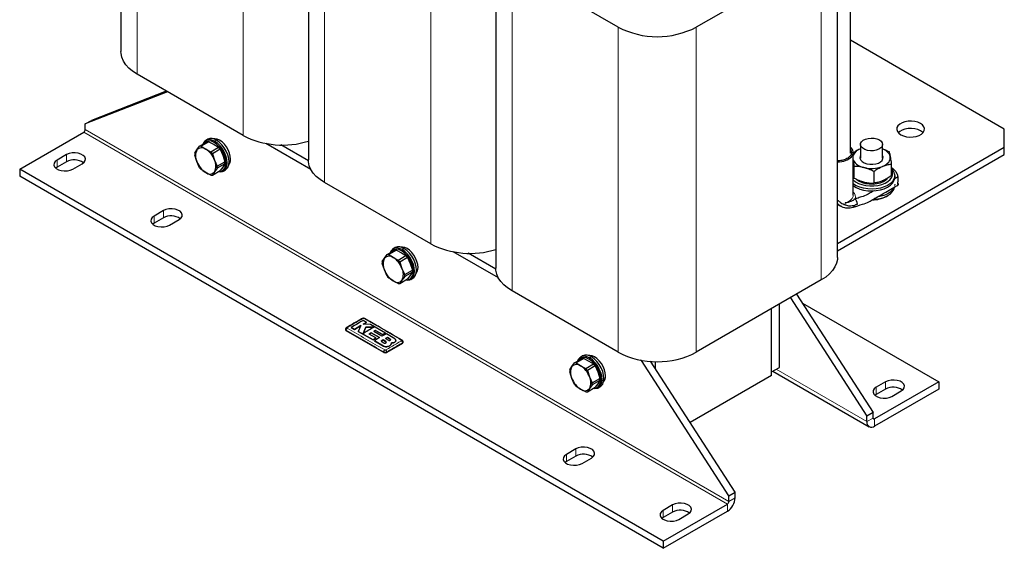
# Model space of a CAD drawing. Header units: millimetres. Extents: x 5 to 418, y 2 to 292.
# Tile 18 of 38: x 234 to 305, y 53 to 91. Entities that reach past the tile are written whole.
import ezdxf

# ---------------------------------------------------------------- set-up
doc = ezdxf.new("R2010")
doc.units = ezdxf.units.MM

msp = doc.modelspace()

# ---------------------------------------------------------------- linework, layer by layer
at = {"color": 7, "linetype": 'Continuous', "lineweight": 25}
for p, q in [((241.1792, 112.3325), (241.1792, 88.8161)), ((254.7557, 104.4949), (254.7557, 80.9786)), ((268.3321, 96.6574), (268.3321, 73.141)), ((291.9048, 95.8084), (282.8539, 90.5833)), ((277.197, 90.5833), (269.5037, 95.0246)), ((294.0184, 81.4649), (294.0184, 94.8588)), ((293.0764, 73.9248), (293.0764, 94.315)), ((305.1588, 83.2087), (294.0184, 89.6399)), ((250.0441, 82.742), (242.3508, 87.1833)), ((244.5522, 85.9124), (238.6003, 83.5799)), ((244.4656, 85.9624), (239.0528, 83.8412)), ((238.6003, 83.5799), (239.0528, 83.8412)), ((238.6003, 83.188), (238.6003, 83.5799)), ((233.8485, 80.3142), (238.4872, 82.992)), ((305.1588, 81.9024), (305.1588, 83.2087)), ((246.8829, 81.962), (247.4371, 82.2819)), ((247.5523, 82.2922), (246.9982, 81.9723)), ((247.4639, 82.4684), (247.3281, 82.39)), ((247.5523, 82.2922), (247.9228, 82.1046)), ((247.9228, 82.1046), (248.2478, 81.8907)), ((254.9385, 80.2885), (251.6772, 82.1712)), ((254.7572, 80.9157), (252.7636, 82.0665)), ((294.7422, 82.0989), (294.7422, 81.1125)), ((296.3422, 81.1125), (296.3422, 82.0989)), ((237.2427, 81.3592), (236.5638, 80.9673)), ((246.5352, 81.4672), (246.6863, 81.7015)), ((246.6863, 80.8523), (246.5352, 81.3135)), ((246.6863, 81.7015), (246.8829, 81.962)), ((246.9982, 81.9723), (247.3232, 81.7584)), ((247.3232, 81.7584), (247.6936, 81.5708)), ((247.6936, 81.5708), (248.2478, 81.8907)), ((248.3631, 81.7473), (247.8089, 81.4274)), ((247.8089, 81.4274), (247.96, 80.9662)), ((248.3631, 81.7473), (248.5597, 81.3123)), ((248.5597, 81.3123), (248.7108, 80.8511)), ((293.0764, 74.9274), (305.1588, 81.9024)), ((293.0764, 74.4048), (305.1588, 81.3799)), ((294.2184, 78.4279), (294.2184, 81.5278)), ((305.1588, 81.3799), (305.1588, 81.9024)), ((237.2427, 80.8366), (236.5638, 80.4448)), ((237.6952, 80.3142), (238.374, 80.7061)), ((246.8829, 80.4173), (246.6863, 80.8523)), ((247.96, 80.9662), (248.1566, 80.5312)), ((248.1566, 80.5312), (248.7108, 80.8511)), ((248.7108, 80.6974), (248.1566, 80.3775)), ((248.7108, 80.6974), (248.5597, 80.4631)), ((296.3776, 81.1956), (296.3422, 81.293)), ((296.9765, 80.6768), (296.9765, 79.83)), ((280.461, 53.4054), (233.8485, 80.3142)), ((233.8485, 80.3142), (233.8485, 79.7916)), ((236.5638, 80.4448), (236.4699, 80.3795)), ((247.3232, 80.06), (246.9982, 80.2739)), ((247.6936, 79.8724), (247.3232, 80.06)), ((247.8089, 79.8827), (248.3631, 80.2026)), ((247.96, 80.117), (247.8089, 79.8827)), ((248.1566, 80.3775), (247.96, 80.117)), ((248.5597, 80.4631), (248.3631, 80.2026)), ((248.608, 80.173), (248.7438, 80.2513)), ((294.2713, 80.5135), (294.2713, 79.6667)), ((295.7056, 80.1443), (295.7056, 79.2975)), ((280.461, 52.8828), (233.8485, 79.7916)), ((263.6206, 74.9045), (255.9272, 79.3457)), ((297.2222, 79.7081), (297.2222, 79.8387)), ((297.4593, 79.7792), (297.4593, 79.8101)), ((294.2184, 78.4279), (294.2181, 78.4444)), ((293.0764, 77.775), (293.308, 77.6423)), ((296.6172, 78.343), (296.7303, 78.4083)), ((244.2572, 77.3098), (243.5783, 76.918)), ((294.2831, 77.584), (294.2713, 77.5835)), ((243.5783, 76.3954), (243.4844, 76.3301)), ((244.2572, 76.7872), (243.5783, 76.3954)), ((244.7097, 76.2648), (245.3885, 76.6567)), ((260.4593, 74.1245), (261.0135, 74.4444)), ((261.1288, 74.4547), (260.5746, 74.1348)), ((261.0403, 74.6309), (260.9046, 74.5525)), ((261.1288, 74.4547), (261.4992, 74.2671)), ((261.4992, 74.2671), (261.8242, 74.0532)), ((268.5149, 72.451), (265.2537, 74.3337)), ((268.3336, 73.0781), (266.34, 74.229)), ((260.1116, 73.6297), (260.2628, 73.864)), ((260.2628, 73.0148), (260.1116, 73.476)), ((260.2628, 73.864), (260.4593, 74.1245)), ((260.5746, 74.1348), (260.8996, 73.9209)), ((260.8996, 73.9209), (261.2701, 73.7333)), ((261.2701, 73.7333), (261.8242, 74.0532)), ((261.9395, 73.9098), (261.3854, 73.5899)), ((261.3854, 73.5899), (261.5365, 73.1286)), ((261.9395, 73.9098), (262.1361, 73.4748)), ((262.1361, 73.4748), (262.2872, 73.0136)), ((260.4593, 72.5798), (260.2628, 73.0148)), ((261.5365, 73.1286), (261.7331, 72.6937)), ((261.7331, 72.6937), (262.2872, 73.0136)), ((262.2872, 72.8599), (261.7331, 72.5399)), ((262.2872, 72.8599), (262.1361, 72.6256)), ((260.8996, 72.2225), (260.5746, 72.4364)), ((261.2701, 72.0349), (260.8996, 72.2225)), ((261.3854, 72.0452), (261.9395, 72.3651)), ((261.5365, 72.2794), (261.3854, 72.0452)), ((261.7331, 72.5399), (261.5365, 72.2794)), ((262.1361, 72.6256), (261.9395, 72.3651)), ((262.1844, 72.3354), (262.3202, 72.4138)), ((291.9048, 72.292), (282.8539, 67.067)), ((277.197, 67.067), (269.5037, 71.5082)), ((289.6665, 70.9998), (295.2028, 62.4382)), ((290.1191, 71.2611), (295.6553, 62.6995)), ((290.5338, 70.6198), (300.4071, 64.92)), ((288.3014, 65.6385), (288.3014, 70.2118)), ((288.3014, 65.3772), (288.3014, 70.2118)), ((288.8671, 65.9651), (288.8671, 70.5383)), ((258.9614, 69.2173), (258.7125, 69.3521)), ((258.7201, 69.0895), (258.9614, 69.2173)), ((258.9614, 69.2147), (258.7201, 69.0869)), ((258.9614, 69.2173), (258.9614, 69.2147)), ((257.4473, 68.7291), (257.4473, 68.6886)), ((260.2095, 67.0557), (257.4942, 68.6233)), ((257.8512, 68.8553), (258.0999, 68.7212)), ((257.8512, 68.8553), (257.8512, 68.8527)), ((258.0999, 68.7186), (257.8512, 68.8527)), ((258.0999, 68.7212), (258.55, 68.9945)), ((258.55, 68.9919), (258.0999, 68.7186)), ((258.0999, 68.7212), (258.0999, 68.7186)), ((258.55, 68.9945), (258.3738, 68.5717)), ((258.3738, 68.5717), (259.4487, 67.9593)), ((258.3738, 68.5717), (258.3738, 68.5691)), ((259.4487, 67.9567), (258.3738, 68.5691)), ((259.2445, 69.0623), (258.7201, 69.0895)), ((258.9123, 68.8908), (258.7213, 68.43)), ((258.7213, 68.4274), (258.9123, 68.8882)), ((259.5144, 68.8846), (258.9123, 68.8908)), ((258.9123, 68.8908), (258.9123, 68.8882)), ((258.9123, 68.8882), (259.5144, 68.882)), ((259.1659, 68.3799), (259.3102, 68.4699)), ((259.3102, 68.4673), (259.1659, 68.3773)), ((260.3304, 68.4426), (259.2445, 69.0623)), ((259.3102, 68.4699), (259.896, 68.1259)), ((259.3102, 68.4699), (259.3102, 68.4673)), ((259.896, 68.1233), (259.3102, 68.4673)), ((259.4881, 68.572), (259.6186, 68.6403)), ((259.6186, 68.6377), (259.4881, 68.5694)), ((260.0742, 68.2279), (259.4881, 68.572)), ((259.6186, 68.6403), (260.126, 68.3441)), ((259.6186, 68.6403), (259.6186, 68.6377)), ((260.126, 68.3415), (259.6186, 68.6377)), ((259.6528, 68.0959), (259.1659, 68.3799)), ((259.4487, 67.9593), (259.6528, 68.0959)), ((259.6528, 68.0933), (259.4487, 67.9567)), ((259.4487, 67.9593), (259.4487, 67.9567)), ((259.896, 68.1259), (259.5477, 67.9006)), ((259.5477, 67.9006), (260.1899, 67.512)), ((259.5477, 67.9006), (259.5477, 67.898)), ((260.1899, 67.5093), (259.5477, 67.898)), ((259.6528, 68.0959), (259.6528, 68.0933)), ((260.1719, 67.956), (260.0277, 67.8678)), ((260.0277, 67.8651), (260.1719, 67.9534)), ((260.0277, 67.8678), (260.2247, 67.745)), ((260.409, 68.396), (260.0742, 68.2279)), ((260.126, 68.3441), (260.3304, 68.4426)), ((260.3304, 68.44), (260.126, 68.3415)), ((260.126, 68.3441), (260.126, 68.3415)), ((260.3689, 67.8322), (260.1719, 67.956)), ((260.1719, 67.956), (260.1719, 67.9534)), ((260.1719, 67.9534), (260.3689, 67.8296)), ((260.3304, 68.4426), (260.3304, 68.44)), ((260.4789, 68.1275), (260.3527, 68.0597)), ((260.3527, 68.0571), (260.4789, 68.1249)), ((260.3527, 68.0597), (260.5497, 67.936)), ((261.0075, 68.0351), (260.409, 68.396)), ((260.6759, 68.0049), (260.4789, 68.1275)), ((260.4789, 68.1275), (260.4789, 68.1249)), ((260.4789, 68.1249), (260.6759, 68.0023)), ((261.0075, 67.7944), (261.0075, 67.7917)), ((261.0931, 67.9104), (261.0931, 67.913)), ((261.614, 67.7742), (261.614, 67.8148)), ((261.5671, 67.7089), (260.4358, 67.0557)), ((260.4862, 67.4745), (260.4862, 67.4719)), ((260.7562, 67.6515), (260.7716, 67.7389)), ((260.768, 67.716), (260.7562, 67.6488)), ((260.7562, 67.6515), (260.7562, 67.6488)), ((260.7731, 67.7157), (260.7731, 67.7183)), ((274.0358, 66.2869), (274.59, 66.6068)), ((274.7052, 66.6172), (274.1511, 66.2972)), ((274.6168, 66.7934), (274.481, 66.715)), ((274.7052, 66.6172), (275.0757, 66.4295)), ((275.0757, 66.4295), (275.4007, 66.2157)), ((278.8771, 66.469), (278.8301, 66.4961)), ((278.8771, 66.469), (278.9023, 66.4835)), ((285.2128, 56.6711), (278.8771, 66.469)), ((285.6653, 56.9324), (279.5381, 66.4078)), ((279.8953, 65.8555), (279.8953, 66.3919)), ((273.6881, 65.7922), (273.8392, 66.0264)), ((273.8392, 65.1772), (273.6881, 65.6385)), ((273.8392, 66.0264), (274.0358, 66.2869)), ((274.1511, 66.2972), (274.4761, 66.0834)), ((274.4761, 66.0834), (274.8465, 65.8958)), ((274.8465, 65.8958), (275.4007, 66.2157)), ((275.516, 66.0723), (274.9618, 65.7524)), ((274.9618, 65.7524), (275.1129, 65.2911)), ((275.516, 66.0723), (275.7126, 65.6373)), ((275.7126, 65.6373), (275.8637, 65.1761)), ((288.3014, 65.6385), (288.8671, 65.9651)), ((288.4064, 65.6991), (295.3685, 61.68)), ((274.0358, 64.7423), (273.8392, 65.1772)), ((275.1129, 65.2911), (275.3095, 64.8561)), ((275.3095, 64.8561), (275.8637, 65.1761)), ((275.8637, 65.0223), (275.3095, 64.7024)), ((275.8637, 65.0223), (275.7126, 64.7881)), ((288.3014, 65.3772), (282.4055, 61.9736)), ((300.4071, 64.92), (295.7685, 62.2422)), ((296.5604, 64.92), (295.8816, 64.5281)), ((300.4071, 64.92), (300.4071, 64.3974)), ((274.4761, 64.385), (274.1511, 64.5988)), ((274.8465, 64.1974), (274.4761, 64.385)), ((274.9618, 64.2077), (275.516, 64.5276)), ((275.1129, 64.4419), (274.9618, 64.2077)), ((275.3095, 64.7024), (275.1129, 64.4419)), ((275.7126, 64.7881), (275.516, 64.5276)), ((275.7609, 64.4979), (275.8967, 64.5763)), ((300.4071, 64.3974), (295.7685, 61.7196)), ((296.5604, 64.3974), (295.8816, 64.0056)), ((297.013, 63.875), (297.6918, 64.2669)), ((295.8816, 64.0056), (295.7876, 63.9403)), ((295.6553, 62.6995), (295.2028, 62.4382)), ((295.2028, 62.0463), (295.2028, 62.4382)), ((295.6553, 62.3075), (295.6553, 62.6995)), ((274.1253, 60.0673), (273.4465, 59.6754)), ((274.1253, 59.5447), (273.4465, 59.1528)), ((274.5779, 59.0223), (275.2567, 59.4142)), ((273.4465, 59.1528), (273.3526, 59.0876)), ((285.2128, 56.6711), (285.6653, 56.9324)), ((285.2128, 56.2792), (285.2128, 56.6711)), ((285.6653, 56.5404), (285.6653, 56.9324)), ((280.461, 53.4054), (285.0996, 56.0832)), ((281.1398, 56.0179), (280.461, 55.626)), ((280.461, 55.1034), (280.3671, 55.0382)), ((280.461, 52.8828), (285.0996, 55.5606)), ((281.1398, 55.4953), (280.461, 55.1034)), ((281.5924, 54.9729), (282.2712, 55.3648)), ((280.461, 53.4054), (280.461, 52.8828))]:
    msp.add_line(p, q, dxfattribs=at)
at = {"color": 7, "linetype": 'Continuous', "lineweight": 18}
for p, q in [((242.3508, 87.1833), (242.3508, 110.6996)), ((250.0441, 82.742), (250.0441, 106.2584)), ((255.9272, 79.3457), (255.9272, 102.8621)), ((263.6206, 74.9045), (263.6206, 98.4209)), ((291.9048, 72.292), (291.9048, 95.8084)), ((269.5037, 71.5082), (269.5037, 95.0246)), ((277.197, 67.067), (277.197, 90.5833)), ((282.8539, 67.067), (282.8539, 90.5833)), ((285.0996, 56.0832), (238.4872, 82.992)), ((285.2128, 56.2792), (238.6003, 83.188)), ((247.9228, 82.2483), (247.9681, 82.3267)), ((248.1038, 82.405), (247.9681, 82.3267)), ((237.2427, 81.3592), (237.2427, 80.8366)), ((236.5638, 80.9673), (236.5638, 80.4448)), ((293.6419, 77.8626), (293.6419, 77.7261)), ((244.2572, 77.3098), (244.2572, 76.7872)), ((243.5783, 76.918), (243.5783, 76.3954)), ((261.4992, 74.4108), (261.5445, 74.4892)), ((261.6803, 74.5675), (261.5445, 74.4892)), ((257.4942, 68.6233), (257.4942, 68.664)), ((260.3689, 67.8322), (260.3689, 67.8296)), ((260.6759, 68.0049), (260.6759, 68.0023)), ((261.5671, 67.7089), (261.5671, 67.7496)), ((260.1899, 67.512), (260.1899, 67.5093)), ((260.2095, 67.0557), (260.2095, 67.0965)), ((260.4358, 67.0557), (260.4358, 67.0965)), ((275.0757, 66.5733), (275.121, 66.6516)), ((275.2567, 66.73), (275.121, 66.6516)), ((288.6408, 65.8344), (295.2028, 62.0463)), ((296.5604, 64.92), (296.5604, 64.3974)), ((295.8816, 64.5281), (295.8816, 64.0056)), ((295.2028, 62.0463), (295.6553, 62.3075)), ((295.6553, 62.3075), (295.7685, 62.2422)), ((295.7685, 62.2422), (295.7685, 61.7196)), ((274.1253, 60.0673), (274.1253, 59.5447)), ((273.4465, 59.6754), (273.4465, 59.1528)), ((285.2128, 56.2792), (285.6653, 56.5404)), ((280.461, 55.626), (280.461, 55.1034)), ((281.1398, 56.0179), (281.1398, 55.4953)), ((285.0996, 55.5606), (285.0996, 56.0832))]:
    msp.add_line(p, q, dxfattribs=at)
at = {"color": 7, "linetype": 'Continuous', "lineweight": 25, "flags": 128}
for points in [[(242.3508, 87.1833), (242.0305, 87.392), (241.7561, 87.6215), (241.5316, 87.8684), (241.3603, 88.1291), (241.2447, 88.3998), (241.1865, 88.6767), (241.1792, 88.8161)], [(297.6635, 82.8005), (297.8533, 82.7147), (298.0731, 82.6575), (298.3102, 82.6325), (298.5509, 82.6409), (298.781, 82.6823), (298.9873, 82.7543), (299.1578, 82.8527), (299.2825, 82.9718), (299.3542, 83.1046), (299.3688, 83.2435), (299.3253, 83.3804), (299.2264, 83.5073), (299.0777, 83.6169), (298.888, 83.7027), (298.6681, 83.7598), (298.431, 83.7849), (298.1904, 83.7765), (297.9602, 83.7351), (297.7539, 83.6631), (297.5834, 83.5647), (297.4587, 83.4456), (297.387, 83.3127), (297.3724, 83.1738), (297.4159, 83.0369), (297.5148, 82.91), (297.6635, 82.8005)], [(299.2623, 82.9474), (299.2264, 82.9848), (299.0777, 83.0943), (298.888, 83.1801), (298.6681, 83.2373), (298.431, 83.2623), (298.1904, 83.2539), (297.9602, 83.2125), (297.7539, 83.1405), (297.5834, 83.0421), (297.4789, 82.9474)], [(247.9681, 82.3267), (247.7666, 82.4167), (247.5753, 82.4499), (247.4037, 82.4244), (247.2604, 82.3417), (247.1526, 82.2057), (247.1033, 82.0892)], [(247.9228, 82.2483), (247.7315, 82.3338), (247.5497, 82.3653), (247.3867, 82.3412), (247.2505, 82.2625), (247.1481, 82.1334), (247.1347, 82.1073)], [(249.122, 81.0333), (249.1022, 81.2483), (249.0436, 81.4754), (248.9493, 81.7033), (248.8239, 81.9205), (248.6737, 82.1161), (248.5063, 82.2804), (248.3301, 82.405), (248.1539, 82.4838), (247.9865, 82.5128), (247.878, 82.5024)], [(248.2664, 80.1468), (248.2959, 80.1454), (248.4589, 80.1696), (248.595, 80.2482), (248.6975, 80.3773), (248.7611, 80.5505), (248.7826, 80.759), (248.7611, 80.9924), (248.6975, 81.239), (248.595, 81.4864), (248.4589, 81.7222), (248.2959, 81.9346), (248.1141, 82.1129), (247.9228, 82.2483)], [(248.2216, 80.1318), (248.3608, 80.1131), (248.5324, 80.1386), (248.6757, 80.2213), (248.7835, 80.3573), (248.8505, 80.5395), (248.8731, 80.759), (248.8505, 81.0047), (248.7835, 81.2642), (248.6757, 81.5246), (248.5324, 81.7729), (248.3608, 81.9965), (248.1695, 82.1842), (247.9681, 82.3267)], [(248.7438, 80.2513), (248.8114, 80.2997), (248.9193, 80.4356), (248.9862, 80.6179), (249.0089, 80.8374), (248.9862, 81.083), (248.9193, 81.3426), (248.8114, 81.603), (248.6681, 81.8512), (248.4965, 82.0748), (248.3052, 82.2626), (248.1038, 82.405)], [(296.1079, 82.4254), (296.2395, 82.3252), (296.3194, 82.2082), (296.3417, 82.0831), (296.3047, 81.9592), (296.2111, 81.8456), (296.068, 81.7508), (295.8858, 81.6818), (295.6781, 81.6438), (295.4604, 81.6395), (295.2487, 81.6693), (295.0588, 81.7309), (294.9048, 81.8198), (294.798, 81.9295), (294.7464, 82.0517), (294.7538, 82.1774), (294.8197, 82.2972), (294.9392, 82.4024), (295.1034, 82.4851), (295.3002, 82.5391), (295.5149, 82.5604), (295.7316, 82.5476), (295.9343, 82.5014), (296.1079, 82.4254)], [(238.374, 80.7061), (238.5105, 80.8113), (238.5901, 80.9345), (238.6063, 81.0656), (238.5579, 81.194), (238.4488, 81.3094), (238.2878, 81.4024), (238.0879, 81.4654), (237.8654, 81.4933), (237.6383, 81.4839), (237.4249, 81.438), (237.2427, 81.3592)], [(236.5638, 80.9673), (236.4274, 80.8621), (236.3478, 80.7389), (236.3316, 80.6078), (236.38, 80.4794), (236.4891, 80.364), (236.6501, 80.2711), (236.8499, 80.2081), (237.0724, 80.1801), (237.2996, 80.1895), (237.5129, 80.2354), (237.6952, 80.3142)], [(255.9272, 79.3457), (255.6069, 79.5545), (255.3325, 79.7839), (255.1081, 80.0309), (254.9368, 80.2916), (254.8212, 80.5623), (254.763, 80.8391), (254.7557, 80.9786)], [(294.7422, 81.293), (294.7126, 81.2213), (294.7068, 81.0947), (294.7578, 80.9716), (294.8624, 80.8603), (295.0133, 80.7685), (295.2002, 80.7023), (295.4104, 80.6662), (295.6296, 80.6629), (295.8428, 80.6924), (296.0356, 80.7527), (296.1947, 80.8398), (296.3094, 80.9477), (296.3718, 81.0691), (296.3776, 81.1956)], [(296.3411, 80.5098), (296.4779, 80.5754), (296.5987, 80.6508), (296.7014, 80.7346), (296.7844, 80.8255), (296.846, 80.9218), (296.8853, 81.022), (296.9017, 81.1242), (296.8948, 81.2269)], [(294.2184, 79.5381), (294.3848, 79.4006), (294.5992, 79.2811), (294.8499, 79.1882), (295.1272, 79.1252), (295.4204, 79.0947), (295.7184, 79.0978), (296.0095, 79.1344), (296.2827, 79.203), (296.5275, 79.3012), (296.7343, 79.425), (296.8954, 79.5697), (297.0044, 79.7298), (297.0573, 79.8991), (297.052, 80.071)], [(297.2109, 79.9511), (297.2182, 79.7722), (297.1685, 79.5955), (297.0634, 79.4272), (296.9065, 79.2728), (296.7032, 79.1377), (296.4603, 79.0265), (296.1861, 78.9429), (295.89, 78.8899), (295.5821, 78.8691), (295.2728, 78.8814), (294.9727, 78.9263), (294.692, 79.0022), (294.4402, 79.1067), (294.226, 79.236), (294.2184, 79.2415)], [(297.052, 80.071), (296.9886, 80.2391), (296.9765, 80.2598)], [(294.2184, 79.1109), (294.226, 79.1054), (294.4402, 78.976), (294.692, 78.8716), (294.9727, 78.7956), (295.2728, 78.7508), (295.5821, 78.7385), (295.89, 78.7592), (296.1861, 78.8123), (296.4603, 78.8958), (296.7032, 79.0071), (296.9065, 79.1421), (297.0634, 79.2965), (297.1685, 79.4649), (297.2182, 79.6415), (297.2222, 79.7081)], [(294.4858, 79.5521), (294.6437, 79.4431), (294.8607, 79.3439), (295.1095, 79.2739), (295.3786, 79.2365), (295.6553, 79.2333), (295.9268, 79.2646), (296.1802, 79.3288), (296.4039, 79.4229), (296.5872, 79.5426), (296.6647, 79.6142)], [(297.4687, 79.7556), (297.4141, 79.7241), (297.3221, 79.671), (297.195, 79.5976)], [(297.2222, 79.2247), (297.2153, 79.137), (297.2129, 79.123)], [(297.4686, 79.1762), (297.4644, 79.174), (297.4576, 79.2044), (297.4545, 79.2405), (297.4543, 79.2823), (297.4564, 79.3318), (297.4635, 79.4374), (297.4704, 79.536), (297.4737, 79.6887), (297.4687, 79.7556), (297.4687, 79.7556)], [(295.6812, 78.1275), (295.8539, 78.141), (296.152, 78.1903), (296.4292, 78.2704), (296.6763, 78.3785), (296.8847, 78.511), (297.0474, 78.6633), (297.1589, 78.8303), (297.2153, 79.0063), (297.2155, 79.0073)], [(297.177, 79.0012), (297.1589, 78.961), (297.0474, 78.794), (296.8847, 78.6416), (296.6763, 78.5091), (296.4292, 78.401), (296.152, 78.321), (295.9271, 78.2806)], [(245.3885, 76.6567), (245.525, 76.7619), (245.6046, 76.8851), (245.6208, 77.0162), (245.5724, 77.1447), (245.4633, 77.26), (245.3023, 77.353), (245.1024, 77.416), (244.8799, 77.4439), (244.6528, 77.4345), (244.4394, 77.3886), (244.2572, 77.3098)], [(243.5783, 76.918), (243.4419, 76.8127), (243.3623, 76.6896), (243.3461, 76.5584), (243.3945, 76.43), (243.5036, 76.3146), (243.6646, 76.2217), (243.8644, 76.1587), (244.0869, 76.1307), (244.3141, 76.1401), (244.5274, 76.1861), (244.7097, 76.2648)], [(261.5445, 74.4892), (261.3431, 74.5792), (261.1518, 74.6124), (260.9802, 74.5869), (260.8369, 74.5041), (260.729, 74.3682), (260.6797, 74.2517)], [(261.4992, 74.4108), (261.3079, 74.4963), (261.1262, 74.5278), (260.9631, 74.5036), (260.827, 74.425), (260.7246, 74.2959), (260.7111, 74.2698)], [(262.6985, 73.1958), (262.6786, 73.4108), (262.6201, 73.6379), (262.5257, 73.8657), (262.4003, 74.0829), (262.2502, 74.2786), (262.0828, 74.4428), (261.9065, 74.5675), (261.7303, 74.6463), (261.5629, 74.6753), (261.4544, 74.6648)], [(261.8429, 72.3093), (261.8723, 72.3079), (262.0353, 72.3321), (262.1715, 72.4107), (262.2739, 72.5398), (262.3375, 72.713), (262.3591, 72.9215), (262.3375, 73.1549), (262.2739, 73.4014), (262.1715, 73.6488), (262.0353, 73.8847), (261.8723, 74.0971), (261.6906, 74.2754), (261.4992, 74.4108)], [(261.798, 72.2943), (261.9372, 72.2756), (262.1088, 72.3011), (262.2521, 72.3838), (262.36, 72.5197), (262.4269, 72.702), (262.4496, 72.9215), (262.4269, 73.1672), (262.36, 73.4267), (262.2521, 73.6871), (262.1088, 73.9354), (261.9372, 74.1589), (261.7459, 74.3467), (261.5445, 74.4892)], [(262.3202, 72.4138), (262.3879, 72.4622), (262.4957, 72.5981), (262.5627, 72.7804), (262.5854, 72.9999), (262.5627, 73.2455), (262.4957, 73.5051), (262.3879, 73.7655), (262.2446, 74.0137), (262.073, 74.2373), (261.8817, 74.4251), (261.6803, 74.5675)], [(293.0764, 73.9248), (293.0691, 73.7854), (293.0109, 73.5086), (292.8953, 73.2378), (292.724, 72.9771), (292.4995, 72.7302), (292.2251, 72.5007), (291.9048, 72.292)], [(269.5037, 71.5082), (269.1834, 71.7169), (268.909, 71.9464), (268.6845, 72.1933), (268.5132, 72.4541), (268.3976, 72.7248), (268.3394, 73.0016), (268.3321, 73.141)], [(275.121, 66.6516), (274.9195, 66.7417), (274.7282, 66.7748), (274.5566, 66.7494), (274.4133, 66.6666), (274.3055, 66.5307), (274.2562, 66.4142)], [(275.0757, 66.5733), (274.8844, 66.6588), (274.7026, 66.6903), (274.5396, 66.6661), (274.4034, 66.5875), (274.301, 66.4584), (274.2876, 66.4323)], [(276.2749, 65.3583), (276.2551, 65.5732), (276.1965, 65.8003), (276.1022, 66.0282), (275.9768, 66.2454), (275.8266, 66.4411), (275.6592, 66.6053), (275.483, 66.73), (275.3068, 66.8088), (275.1394, 66.8378), (275.0309, 66.8273)], [(275.4193, 64.4718), (275.4488, 64.4704), (275.6118, 64.4946), (275.7479, 64.5732), (275.8504, 64.7023), (275.914, 64.8755), (275.9355, 65.084), (275.914, 65.3174), (275.8504, 65.5639), (275.7479, 65.8113), (275.6118, 66.0471), (275.4488, 66.2596), (275.267, 66.4379), (275.0757, 66.5733)], [(275.3745, 64.4568), (275.5137, 64.4381), (275.6853, 64.4635), (275.8286, 64.5463), (275.9364, 64.6822), (276.0034, 64.8645), (276.026, 65.084), (276.0034, 65.3296), (275.9364, 65.5892), (275.8286, 65.8496), (275.6853, 66.0978), (275.5137, 66.3214), (275.3224, 66.5092), (275.121, 66.6516)], [(275.8967, 64.5763), (275.9643, 64.6247), (276.0722, 64.7606), (276.1391, 64.9429), (276.1618, 65.1623), (276.1391, 65.408), (276.0722, 65.6676), (275.9643, 65.928), (275.821, 66.1762), (275.6494, 66.3998), (275.4581, 66.5875), (275.2567, 66.73)], [(297.6918, 64.2669), (297.8283, 64.3721), (297.9078, 64.4953), (297.9241, 64.6264), (297.8757, 64.7549), (297.7665, 64.8702), (297.6055, 64.9632), (297.4057, 65.0262), (297.1832, 65.0541), (296.9561, 65.0447), (296.7427, 64.9988), (296.5604, 64.92)], [(295.8816, 64.5281), (295.7451, 64.4229), (295.6656, 64.2998), (295.6493, 64.1686), (295.6977, 64.0402), (295.8069, 63.9248), (295.9679, 63.8319), (296.1677, 63.7689), (296.3902, 63.7409), (296.6173, 63.7503), (296.8307, 63.7962), (297.013, 63.875)], [(275.2567, 59.4142), (275.3932, 59.5194), (275.4727, 59.6426), (275.489, 59.7737), (275.4406, 59.9021), (275.3315, 60.0175), (275.1705, 60.1104), (274.9706, 60.1734), (274.7481, 60.2014), (274.521, 60.192), (274.3076, 60.1461), (274.1253, 60.0673)], [(273.4465, 59.6754), (273.3101, 59.5702), (273.2305, 59.447), (273.2142, 59.3159), (273.2626, 59.1875), (273.3718, 59.0721), (273.5328, 58.9791), (273.7326, 58.9161), (273.9551, 58.8882), (274.1823, 58.8976), (274.3956, 58.9435), (274.5779, 59.0223)], [(280.461, 55.626), (280.3246, 55.5208), (280.245, 55.3976), (280.2287, 55.2665), (280.2771, 55.1381), (280.3863, 55.0227), (280.5473, 54.9298), (280.7471, 54.8668), (280.9696, 54.8388), (281.1968, 54.8482), (281.4101, 54.8941), (281.5924, 54.9729)], [(282.2712, 55.3648), (282.4077, 55.47), (282.4872, 55.5932), (282.5035, 55.7243), (282.4551, 55.8527), (282.346, 55.9681), (282.185, 56.0611), (281.9851, 56.1241), (281.7626, 56.152), (281.5355, 56.1426), (281.3221, 56.0967), (281.1398, 56.0179)]]:
    msp.add_lwpolyline(points, dxfattribs=at)
at = {"color": 7, "linetype": 'Continuous', "lineweight": 18, "flags": 128}
msp.add_lwpolyline([(293.6419, 77.8626), (293.8518, 77.9495), (294.0217, 78.0619), (294.1424, 78.1938), (294.2076, 78.3381), (294.2184, 78.4279)], dxfattribs=at)
at = {"color": 7, "linetype": 'Continuous', "lineweight": 25}
for centre, radius, start, end in [((280.0254, 96.0223), 6.1305, 242.524312, 297.475688), ((238.3547, 83.1992), 0.2459, 302.605478, 357.394522), ((252.8925, 88.2791), 6.2268, 242.777563, 287.410167), ((247.5357, 81.8284), 0.4641, 87.946526, 102.27251), ((247.7306, 81.8986), 0.6291, 53.607371, 115.08217), ((247.6163, 81.3904), 1.0838, 175.933337, 184.066663), ((247.5356, 81.2769), 0.9495, 153.43643, 206.56357), ((247.0339, 81.4043), 0.4573, 50.751832, 139.467204), ((246.9815, 81.5085), 0.4641, 87.946526, 102.27251), ((246.4623, 80.4143), 1.5962, 20.227114, 57.362029), ((246.3049, 80.3364), 1.858, 35.956303, 41.63284), ((246.8591, 80.6563), 1.858, 35.956303, 41.63284), ((295.0335, 80.9159), 0.9121, 108.549691, 153.334341), ((296.0575, 80.943), 0.8841, 18.723905, 71.213869), ((237.8024, 79.8102), 1.1691, 55.297885, 118.60389), ((248.184, 81.4041), 1.5962, 200.227114, 237.362029), ((247.1108, 80.5416), 0.9495, 333.43643, 26.56357), ((247.6297, 80.7742), 1.0838, 355.933337, 4.066663), ((248.4926, 80.993), 0.6307, 320.63643, 3.663665), ((295.1443, 81.4721), 1.0555, 208.701752, 261.509685), ((248.3869, 81.5083), 1.858, 215.956303, 221.63284), ((247.6125, 80.4141), 0.4573, 230.751832, 319.467204), ((247.7103, 80.3362), 0.4641, 267.946526, 282.27251), ((247.0755, 80.4543), 1.0838, 355.933337, 4.066663), ((295.5379, 82.5684), 2.2098, 255.601207, 291.311336), ((296.454, 79.7655), 0.7793, 13.78061, 47.894194), ((295.5906, 80.2685), 2.1821, 270.1832, 298.062425), ((244.8169, 75.7608), 1.1691, 55.297885, 118.60389), ((266.469, 80.4416), 6.2268, 242.777563, 287.410167), ((261.1122, 73.9908), 0.4641, 87.946526, 102.27251), ((261.307, 74.0611), 0.6291, 53.607371, 115.08217), ((261.1927, 73.5528), 1.0838, 175.933337, 184.066663), ((261.112, 73.4394), 0.9495, 153.43643, 206.56357), ((260.6103, 73.5668), 0.4573, 50.751832, 139.467204), ((260.558, 73.6709), 0.4641, 87.946526, 102.27251), ((260.0388, 72.5768), 1.5962, 20.227114, 57.362029), ((259.8814, 72.4989), 1.858, 35.956303, 41.63284), ((260.4355, 72.8188), 1.858, 35.956303, 41.63284), ((261.7605, 73.5666), 1.5962, 200.227114, 237.362029), ((260.6872, 72.704), 0.9495, 333.43643, 26.56357), ((261.2062, 72.9367), 1.0838, 355.933337, 4.066663), ((262.0691, 73.1555), 0.6307, 320.63643, 3.663665), ((261.9633, 73.6707), 1.858, 215.956303, 221.63284), ((261.1889, 72.5766), 0.4573, 230.751832, 319.467204), ((261.2867, 72.4987), 0.4641, 267.946526, 282.27251), ((260.652, 72.6168), 1.0838, 355.933337, 4.066663), ((258.6728, 69.4488), 0.0558, 55.563162, 114.467155), ((257.5274, 68.6965), 0.0805, 185.694799, 245.625342), ((257.5396, 68.7953), 0.0552, 55.218192, 114.711293), ((261.5215, 67.8827), 0.0535, 62.680133, 125.641759), ((261.5339, 67.7822), 0.0805, 294.374658, 354.305201), ((260.3226, 67.2741), 0.2459, 242.609672, 297.390328), ((280.0254, 72.506), 6.1305, 242.524312, 297.475688), ((274.6886, 66.1533), 0.4641, 87.946526, 102.27251), ((274.8835, 66.2236), 0.6291, 53.607371, 115.08217), ((274.7692, 65.7153), 1.0838, 175.933337, 184.066663), ((274.6885, 65.6018), 0.9495, 153.43643, 206.56357), ((274.1868, 65.7293), 0.4573, 50.751832, 139.467204), ((274.1344, 65.8334), 0.4641, 87.946526, 102.27251), ((273.6152, 64.7393), 1.5962, 20.227114, 57.362029), ((273.4578, 64.6614), 1.858, 35.956303, 41.63284), ((274.012, 64.9813), 1.858, 35.956303, 41.63284), ((275.3369, 65.7291), 1.5962, 200.227114, 237.362029), ((274.2637, 64.8665), 0.9495, 333.43643, 26.56357), ((274.7826, 65.0992), 1.0838, 355.933337, 4.066663), ((275.6455, 65.318), 0.6307, 320.63643, 3.663665), ((275.5398, 65.8332), 1.858, 215.956303, 221.63284), ((274.7654, 64.7391), 0.4573, 230.751832, 319.467204), ((274.8632, 64.6612), 0.4641, 267.946526, 282.27251), ((274.2284, 64.7793), 1.0838, 355.933337, 4.066663), ((297.1202, 63.371), 1.1691, 55.297885, 118.60389), ((295.5476, 61.9903), 0.3494, 170.785963, 309.203285), ((295.7243, 62.2963), 0.0699, 170.785963, 309.203285), ((274.6851, 58.5183), 1.1691, 55.297885, 118.60389), ((284.4372, 56.5963), 1.2294, 302.605478, 357.394522), ((281.6996, 54.4689), 1.1691, 55.297885, 118.60389), ((284.9671, 56.2904), 0.2459, 302.605478, 357.394522)]:
    msp.add_arc(centre, radius, start, end, dxfattribs=at)
at = {"color": 7, "linetype": 'Continuous', "lineweight": 18}
for centre, radius, start, end in [((293.8769, 78.2936), 0.4973, 343.910335, 46.627946), ((258.8045, 69.4491), 0.0555, 64.386978, 124.524971), ((257.6649, 68.6582), 0.1708, 123.322552, 178.058611), ((261.3964, 67.7438), 0.1708, 1.961622, 56.680543), ((260.3836, 67.0863), 0.1744, 123.127827, 176.6323), ((260.2617, 67.0863), 0.1743, 3.347507, 56.869306)]:
    msp.add_arc(centre, radius, start, end, dxfattribs=at)
at = {"color": 7, "linetype": 'Continuous', "lineweight": 25}
msp.add_ellipse((293.0984, 81.5047), major_axis=(1.1198, 0.0359), ratio=0.5975132, start_param=4.6735566, end_param=6.8709028, dxfattribs=at)
for points, knots in [([(294.0184, 81.7219), (294.0408, 81.6893), (294.1051, 81.5957), (294.0913, 81.4212), (293.9823, 81.2289), (293.7682, 81.0649), (293.4807, 80.9564), (293.2341, 80.9064), (293.1001, 80.9154), (293.0764, 80.917)], [0, 0, 0, 0, 0.0927819, 0.2666496, 0.4404757, 0.614516, 0.7885366, 0.9625955, 1, 1, 1, 1]), ([(294.7433, 81.7806), (294.7283, 81.7741), (294.6142, 81.7254), (294.4367, 81.6349), (294.2795, 81.5287), (294.2184, 81.4874)], [0, 0, 0, 0, 0.0850633, 0.6441923, 1, 1, 1, 1]), ([(296.3422, 81.7811), (296.3885, 81.7659), (296.5483, 81.7133), (296.7031, 81.6345), (296.8131, 81.5785)], [0, 0, 0, 0, 0.2893719, 1, 1, 1, 1]), ([(296.8131, 81.5785), (296.8334, 81.5064), (296.8603, 81.4108), (296.888, 81.2632), (296.8948, 81.2269)], [0, 0, 0, 0, 0.7534206, 1, 1, 1, 1]), ([(294.2184, 80.8763), (294.23, 80.8052), (294.2479, 80.6951), (294.2652, 80.561), (294.2713, 80.5135)], [0, 0, 0, 0, 0.645994, 1, 1, 1, 1]), ([(296.3411, 80.5098), (296.3561, 80.516), (296.4702, 80.5629), (296.6853, 80.6313), (296.8788, 80.6616), (296.9765, 80.6768)], [0, 0, 0, 0, 0.070088, 0.5307834, 1, 1, 1, 1]), ([(296.8948, 81.2269), (296.9161, 81.0973), (296.9438, 80.9292), (296.9704, 80.724), (296.9765, 80.6768)], [0, 0, 0, 0, 0.7702918, 1, 1, 1, 1]), ([(294.2713, 79.6667), (294.2652, 79.6865), (294.2479, 79.7429), (294.2298, 79.8311), (294.2182, 79.8881)], [0, 0, 0, 0, 0.3523528, 1, 1, 1, 1]), ([(294.9884, 80.4281), (294.9714, 80.4323), (294.8427, 80.4646), (294.6, 80.5054), (294.3815, 80.5107), (294.2713, 80.5135)], [0, 0, 0, 0, 0.070088, 0.5307834, 1, 1, 1, 1]), ([(295.7056, 80.1443), (295.5891, 80.202), (295.3541, 80.3185), (295.111, 80.3913), (294.9884, 80.4281)], [0, 0, 0, 0, 0.495458, 1, 1, 1, 1]), ([(295.7056, 80.1443), (295.8088, 80.2153), (296.0171, 80.3585), (296.2324, 80.4591), (296.3411, 80.5098)], [0, 0, 0, 0, 0.495458, 1, 1, 1, 1]), ([(297.4687, 79.7556), (297.4374, 79.8706), (297.3884, 80.0503), (297.1893, 80.2679), (297.0643, 80.381), (296.98, 80.4281), (296.9765, 80.4301)], [0, 0, 0, 0, 0.4650925, 0.7268296, 0.9885667, 1, 1, 1, 1]), ([(294.236, 77.5651), (294.4512, 77.6332), (294.8367, 77.7551), (295.3337, 77.9242), (295.6467, 78.1215), (295.9193, 78.2759), (296.2164, 78.4485), (296.6014, 78.6703), (297.0325, 78.9201), (297.3319, 79.0916), (297.4713, 79.1715)], [0, 0, 0, 0, 0.1702593, 0.3049, 0.4059618, 0.4798098, 0.5740242, 0.7010169, 0.8608, 1, 1, 1, 1]), ([(294.2713, 79.6667), (294.3877, 79.609), (294.6228, 79.4925), (294.8658, 79.4197), (294.9884, 79.3829)], [0, 0, 0, 0, 0.49545796, 1, 1, 1, 1]), ([(294.9884, 79.3829), (295.0054, 79.3787), (295.1342, 79.3464), (295.3769, 79.3056), (295.5954, 79.3002), (295.7056, 79.2975)], [0, 0, 0, 0, 0.070088, 0.5307834, 1, 1, 1, 1]), ([(296.3411, 79.4646), (296.326, 79.4584), (296.2119, 79.4115), (295.9969, 79.3431), (295.8033, 79.3128), (295.7056, 79.2975)], [0, 0, 0, 0, 0.070088, 0.5307834, 1, 1, 1, 1]), ([(296.9765, 79.83), (296.8733, 79.7591), (296.665, 79.6159), (296.4497, 79.5153), (296.3411, 79.4646)], [0, 0, 0, 0, 0.495458, 1, 1, 1, 1]), ([(297.4687, 79.2722), (297.4716, 79.2442), (297.4761, 79.2007), (297.4731, 79.184), (297.4721, 79.178)], [0, 0, 0, 0, 0.6420666, 1, 1, 1, 1]), ([(295.7289, 78.7513), (295.6329, 78.696), (295.4898, 78.6134), (295.3341, 78.5236), (295.2694, 78.4866), (295.2514, 78.4762), (295.1198, 78.4036), (294.8541, 78.3148), (294.5615, 78.222), (294.4102, 78.1735), (294.3684, 78.1601), (294.3562, 78.1562), (294.3547, 78.1558)], [0, 0, 0, 0, 0.2351483, 0.3507239, 0.3816607, 0.3931162, 0.3946973, 0.6972605, 0.9171822, 0.9757291, 0.9971456, 1, 1, 1, 1]), ([(293.0764, 78.0734), (293.1086, 78.0495), (293.1684, 78.0052), (293.2407, 77.9475), (293.2883, 77.9106), (293.3123, 77.8923), (293.3197, 77.8867), (293.4216, 77.8106), (293.5323, 77.7682), (293.6419, 77.7261)], [0, 0, 0, 0, 0.1637922, 0.3035986, 0.4016505, 0.4295665, 0.4382465, 0.4434079, 1, 1, 1, 1]), ([(293.3907, 77.6039), (293.386, 77.6048), (293.2579, 77.6278), (293.1655, 77.7336), (293.0764, 77.8355)], [0, 0, 0, 0, 0.0364164, 1, 1, 1, 1]), ([(294.3547, 78.1558), (294.2585, 78.0862), (294.0661, 77.9472), (293.7832, 77.8908), (293.6419, 77.8626)], [0, 0, 0, 0, 0.50045419, 1, 1, 1, 1]), ([(294.4984, 77.7646), (294.4712, 77.7559), (294.4168, 77.7385), (294.3624, 77.721), (294.3352, 77.7123)], [0, 0, 0, 0, 0.5000416, 1, 1, 1, 1]), ([(294.3547, 78.1558), (294.365, 78.1445), (294.3832, 78.1246), (294.4189, 78.0665), (294.4506, 77.9975), (294.4768, 77.921), (294.4932, 77.8461), (294.4963, 77.797), (294.4984, 77.7646)], [0, 0, 0, 0, 0.1363681, 0.2408174, 0.4996452, 0.6367593, 0.7606078, 1, 1, 1, 1]), ([(293.3898, 77.6023), (293.3991, 77.5974), (293.4368, 77.5773), (293.5712, 77.5334), (293.7223, 77.5069), (293.8916, 77.5072), (294.0214, 77.5174), (294.1567, 77.5389), (294.2453, 77.5727), (294.2715, 77.5828)], [0, 0, 0, 0, 0.031017, 0.1255531, 0.4754772, 0.5547052, 0.6860599, 0.907022, 1, 1, 1, 1]), ([(293.6419, 77.7261), (293.7462, 77.6913), (293.9547, 77.6216), (294.2084, 77.6821), (294.3352, 77.7123)], [0, 0, 0, 0, 0.4999155, 1, 1, 1, 1]), ([(258.6498, 69.4995), (258.6332, 69.4902), (258.2556, 69.2781), (257.8778, 69.0559), (257.5165, 68.8435)], [0, 0, 0, 0, 0.0437347, 1, 1, 1, 1]), ([(258.7125, 69.3521), (258.5947, 69.2871), (258.3076, 69.1287), (258.0205, 68.9567), (257.8512, 68.8553)], [0, 0, 0, 0, 0.4103295, 1, 1, 1, 1]), ([(258.827, 69.4988), (258.8256, 69.5), (258.8122, 69.5109), (258.7751, 69.5199), (258.7184, 69.524), (258.673, 69.5142), (258.6526, 69.5006), (258.6502, 69.499)], [0, 0, 0, 0, 0.0314747, 0.2834631, 0.5952218, 0.9527506, 1, 1, 1, 1]), ([(261.5449, 67.9286), (260.9676, 68.269), (260.0618, 68.8031), (259.1561, 69.3131), (258.8277, 69.498)], [0, 0, 0, 0, 0.637324, 1, 1, 1, 1]), ([(257.5169, 68.8447), (257.515, 68.8439), (257.498, 68.8365), (257.4739, 68.8107), (257.4506, 68.771), (257.4492, 68.7421), (257.4486, 68.7293)], [0, 0, 0, 0, 0.04285386, 0.39343158, 0.72965407, 1, 1, 1, 1]), ([(258.7213, 68.43), (258.8391, 68.5078), (259.1034, 68.6824), (259.3678, 68.8125), (259.5144, 68.8846)], [0, 0, 0, 0, 0.4454775, 1, 1, 1, 1]), ([(260.2247, 67.745), (260.2336, 67.7404), (260.2514, 67.7312), (260.2854, 67.7252), (260.3201, 67.7261), (260.3523, 67.734), (260.3783, 67.748), (260.395, 67.7665), (260.4007, 67.7876), (260.3947, 67.8088), (260.3817, 67.8236), (260.3714, 67.8305), (260.3689, 67.8322)], [0, 0, 0, 0, 0.1073587, 0.214721, 0.322003, 0.4292233, 0.5364373, 0.6436973, 0.7510459, 0.8585026, 0.9660513, 1, 1, 1, 1]), ([(260.3689, 67.8296), (260.3761, 67.824), (260.3904, 67.8127), (260.3993, 67.7963), (260.3979, 67.787), (260.3975, 67.7848)], [0, 0, 0, 0, 0.4302445, 0.8604885, 1, 1, 1, 1]), ([(260.5497, 67.936), (260.5575, 67.9319), (260.5731, 67.9237), (260.6029, 67.9178), (260.6333, 67.9176), (260.6616, 67.9235), (260.6843, 67.9346), (260.6989, 67.9498), (260.7038, 67.9673), (260.6984, 67.985), (260.687, 67.9975), (260.678, 68.0035), (260.6759, 68.0049)], [0, 0, 0, 0, 0.107578, 0.2151551, 0.3227414, 0.4302646, 0.5376806, 0.6449866, 0.752213, 0.8594107, 0.9666405, 1, 1, 1, 1]), ([(260.6759, 68.0023), (260.6822, 67.9975), (260.6947, 67.9879), (260.7025, 67.974), (260.7013, 67.9663), (260.701, 67.9644)], [0, 0, 0, 0, 0.42963026, 0.85927491, 1, 1, 1, 1]), ([(260.7716, 67.7389), (260.8064, 67.7397), (260.8762, 67.7411), (260.9564, 67.7649), (260.9941, 67.7866), (261.0075, 67.7944)], [0, 0, 0, 0, 0.3919653, 0.7839447, 1, 1, 1, 1]), ([(261.0075, 67.7917), (260.982, 67.7783), (260.9311, 67.7515), (260.8447, 67.736), (260.7908, 67.7362), (260.7716, 67.7363)], [0, 0, 0, 0, 0.3915997, 0.7831923, 1, 1, 1, 1]), ([(261.0075, 67.7944), (261.0284, 67.8088), (261.0703, 67.8376), (261.0966, 67.8939), (261.091, 67.9517), (261.0576, 68.0005), (261.0217, 68.0253), (261.0075, 68.0351)], [0, 0, 0, 0, 0.21459, 0.4291787, 0.6437975, 0.8584406, 1, 1, 1, 1]), ([(261.0894, 67.9105), (261.0894, 67.8977), (261.0893, 67.8657), (261.0572, 67.824), (261.0216, 67.8009), (261.0075, 67.7917)], [0, 0, 0, 0, 0.2882395, 0.7172485, 1, 1, 1, 1]), ([(261.6129, 67.8146), (261.6133, 67.8168), (261.6161, 67.8349), (261.6047, 67.8677), (261.5807, 67.9044), (261.5585, 67.9241), (261.5454, 67.9306), (261.5448, 67.9309)], [0, 0, 0, 0, 0.04731538, 0.38746342, 0.6881179, 0.98688417, 1, 1, 1, 1]), ([(260.1899, 67.512), (260.2136, 67.5), (260.2609, 67.4762), (260.3511, 67.4613), (260.4286, 67.4626), (260.4717, 67.4715), (260.4862, 67.4745)], [0, 0, 0, 0, 0.2851253, 0.5702516, 0.8553553, 1, 1, 1, 1]), ([(260.4862, 67.4719), (260.4569, 67.4668), (260.3984, 67.4565), (260.3059, 67.4643), (260.2354, 67.4842), (260.2014, 67.503), (260.1899, 67.5093)], [0, 0, 0, 0, 0.285052, 0.570102, 0.8551915, 1, 1, 1, 1]), ([(260.4862, 67.4745), (260.5294, 67.4863), (260.6158, 67.5097), (260.7113, 67.5736), (260.7416, 67.6261), (260.7562, 67.6515)], [0, 0, 0, 0, 0.3407821, 0.6815687, 1, 1, 1, 1]), ([(260.7562, 67.6488), (260.7403, 67.6217), (260.7084, 67.5675), (260.6103, 67.5051), (260.5266, 67.4827), (260.4862, 67.4719)], [0, 0, 0, 0, 0.3408172, 0.6816417, 1, 1, 1, 1])]:
    msp.add_open_spline(points, degree=3, knots=knots, dxfattribs=at)
at = {"color": 7, "linetype": 'Continuous', "lineweight": 18}
for points, knots in [([(294.3352, 77.7123), (294.3332, 77.6839), (294.3302, 77.641), (294.3123, 77.6038), (294.299, 77.5831), (294.2864, 77.5838), (294.2831, 77.584)], [0, 0, 0, 0, 0.4343684, 0.6541794, 0.9077144, 1, 1, 1, 1]), ([(258.7043, 69.4948), (258.5744, 69.4227), (258.3146, 69.2785), (257.9369, 69.0603), (257.6903, 68.9122), (257.5711, 68.8406)], [0, 0, 0, 0, 0.3404987, 0.6810489, 1, 1, 1, 1]), ([(258.7731, 69.4948), (258.7703, 69.4961), (258.7635, 69.4994), (258.7497, 69.5025), (258.7333, 69.503), (258.7171, 69.5006), (258.7086, 69.4967), (258.7043, 69.4948)], [0, 0, 0, 0, 0.140567, 0.3553278, 0.5708439, 0.7860438, 1, 1, 1, 1]), ([(261.4903, 67.9262), (261.042, 68.195), (260.1454, 68.7324), (259.2305, 69.2407), (258.7731, 69.4948)], [0, 0, 0, 0, 0.500039, 1, 1, 1, 1]), ([(257.4942, 68.664), (257.483, 68.672), (257.4605, 68.688), (257.4466, 68.712), (257.4488, 68.7258), (257.4493, 68.7292)], [0, 0, 0, 0, 0.4290253, 0.8580652, 1, 1, 1, 1]), ([(260.2095, 67.0965), (259.757, 67.3628), (258.8519, 67.8954), (257.9468, 68.4078), (257.4942, 68.664)], [0, 0, 0, 0, 0.499961, 1, 1, 1, 1]), ([(257.5711, 68.8406), (257.5688, 68.839), (257.5629, 68.835), (257.5575, 68.827), (257.5566, 68.8175), (257.5608, 68.8082), (257.5677, 68.8033), (257.5711, 68.8009)], [0, 0, 0, 0, 0.1406569, 0.3555038, 0.5710329, 0.7861716, 1, 1, 1, 1]), ([(257.5711, 68.8009), (258.0194, 68.5415), (258.9159, 68.0226), (259.8308, 67.4957), (260.2883, 67.2323)], [0, 0, 0, 0, 0.5000392, 1, 1, 1, 1]), ([(260.357, 67.2323), (260.4869, 67.3072), (260.7468, 67.4571), (261.1244, 67.6751), (261.371, 67.8176), (261.4902, 67.8865)], [0, 0, 0, 0, 0.3404988, 0.6810495, 1, 1, 1, 1]), ([(261.5671, 67.7496), (261.4468, 67.6816), (261.1981, 67.5409), (260.821, 67.3233), (260.5642, 67.1721), (260.4358, 67.0965)], [0, 0, 0, 0, 0.3189779, 0.6594763, 1, 1, 1, 1]), ([(261.4902, 67.8865), (261.4926, 67.8881), (261.4984, 67.8919), (261.5038, 67.8998), (261.5047, 67.9093), (261.5005, 67.9187), (261.4937, 67.9237), (261.4903, 67.9262)], [0, 0, 0, 0, 0.1406564, 0.3555028, 0.5710316, 0.7861708, 1, 1, 1, 1]), ([(261.612, 67.8147), (261.612, 67.8078), (261.6119, 67.7904), (261.5943, 67.7676), (261.5749, 67.7547), (261.5671, 67.7496)], [0, 0, 0, 0, 0.2875097, 0.7171757, 1, 1, 1, 1]), ([(260.4358, 67.0965), (260.4218, 67.0898), (260.3939, 67.0765), (260.3404, 67.0681), (260.2862, 67.07), (260.2408, 67.0806), (260.2184, 67.092), (260.2095, 67.0965)], [0, 0, 0, 0, 0.21467278, 0.42935247, 0.64402667, 0.85869576, 1, 1, 1, 1]), ([(260.2883, 67.2323), (260.291, 67.2309), (260.2978, 67.2275), (260.3116, 67.2243), (260.328, 67.2238), (260.3442, 67.2263), (260.3527, 67.2303), (260.357, 67.2323)], [0, 0, 0, 0, 0.1405668, 0.3553275, 0.5708435, 0.7860436, 1, 1, 1, 1])]:
    msp.add_open_spline(points, degree=3, knots=knots, dxfattribs=at)

doc.saveas('drawing.dxf')
